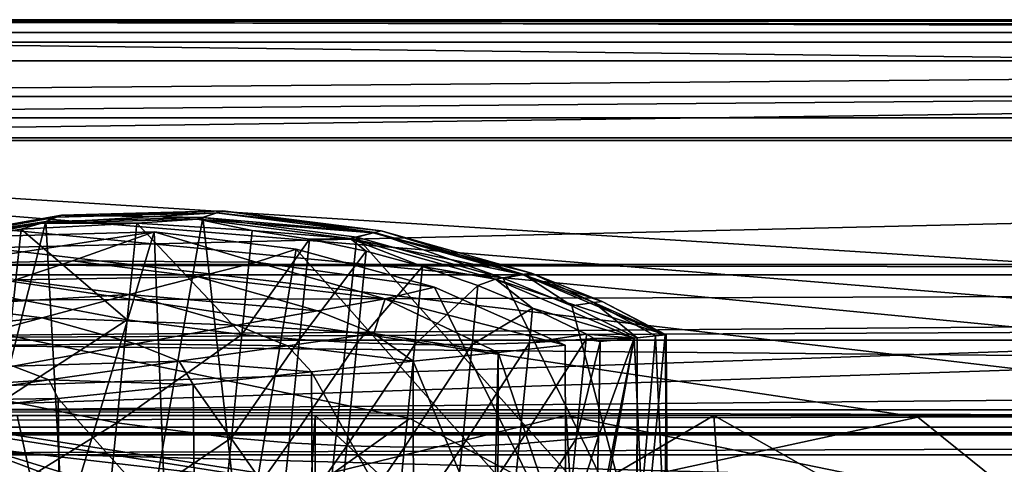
# Model space of a CAD drawing. Header units: metres. Extents: x -1204 to 0, y -809 to 0.
# Tile 25 of 145: x -1056 to -925, y -59 to 0. Entities that reach past the tile are written whole.
import ezdxf

# ---------------------------------------------------------------- set-up
doc = ezdxf.new("R2010")
doc.units = ezdxf.units.M

msp = doc.modelspace()

# ---------------------------------------------------------------- linework, layer by layer
at = {"layer": 'top'}
for points in [[(-1187.019287, -5.277068, 163.059708), (-1187.019287, -5.277068, 176.059402), (-17.019339, -5.277068, 163.059708)], [(-1187.019287, -5.277068, 176.059402), (-1187.019287, -5.277068, 2050.060059), (-17.019339, -5.277068, 163.059708)], [(-17.019339, -5.277068, 163.059708), (-1187.019287, -5.277068, 2050.060059), (-1187.019287, -5.277068, 2063.059814)], [(-17.019339, -5.277068, 2063.059814), (-17.019339, -5.277068, 2050.059814), (-1187.019287, -5.277068, 2063.059814)], [(-17.019339, -5.277068, 2050.059814), (-17.019339, -5.277068, 176.059708), (-1187.019287, -5.277068, 2063.059814)], [(-1187.019287, -5.277068, 2063.059814), (-17.019339, -5.277068, 176.059708), (-17.019339, -5.277068, 163.059708)], [(-1187.019287, -5.277068, 163.059708), (-17.019339, -5.277068, 163.059708), (-1153.019287, -32.277069, 163.059708)], [(-1153.019287, -32.277069, 2063.059814), (-17.019339, -5.277068, 2063.059814), (-1187.019287, -5.277068, 2063.059814)], [(-1153.019287, -32.277069, 163.059708), (-17.019339, -5.277068, 163.059708), (-51.019341, -32.277069, 163.059708)], [(-1153.019287, -32.277069, 2063.059814), (-51.019341, -32.277069, 2063.059814), (-17.019339, -5.277068, 2063.059814)], [(-1050.084351, -25.711277, 939.49585), (-1050.760742, -25.976763, 1053.02832), (-1071.633423, -29.716671, 1053.02832)], [(-1071.633423, -29.716671, 1053.02832), (-1071.142334, -29.48316, 939.49585), (-1050.084351, -25.711277, 939.49585)], [(-1050.760742, -25.976763, 1053.02832), (-1052.71814, -26.778875, 1155.719116), (-1071.633423, -29.716671, 1053.02832)], [(-1071.142334, -29.48316, 939.49585), (-1052.15686, -26.574686, 762.003418), (-1050.084351, -25.711277, 939.49585)], [(-1032.069214, -26.255997, 1155.719116), (-1052.71814, -26.778875, 1155.719116), (-1029.562622, -25.436636, 1053.02832)], [(-1052.71814, -26.778875, 1155.719116), (-1050.760742, -25.976763, 1053.02832), (-1029.562622, -25.436636, 1053.02832)], [(-1050.084351, -25.711277, 939.49585), (-1052.15686, -26.574686, 762.003418), (-1031.3573, -26.044889, 762.070984)], [(-1052.15686, -26.574686, 762.003418), (-1047.173706, -116.892311, 759.662781), (-1031.3573, -26.044889, 762.070984)], [(-1029.562622, -25.436636, 1053.02832), (-1050.760742, -25.976763, 1053.02832), (-1028.69812, -25.164673, 939.49585)], [(-1050.760742, -25.976763, 1053.02832), (-1050.084351, -25.711277, 939.49585), (-1028.69812, -25.164673, 939.49585)], [(-1028.69812, -25.164673, 939.49585), (-1050.084351, -25.711277, 939.49585), (-1031.3573, -26.044889, 762.070984)], [(-1047.173706, -116.892311, 759.662781), (-1020.627686, -121.229866, 759.618347), (-1031.3573, -26.044889, 762.070984)], [(-1032.069214, -26.255997, 1155.719116), (-1029.562622, -25.436636, 1053.02832), (-1008.763489, -28.060339, 1053.02832)], [(-1028.69812, -25.164673, 939.49585), (-1031.3573, -26.044889, 762.070984), (-1008.594543, -28.027124, 850.190979)], [(-1008.594543, -28.027124, 850.190979), (-1031.3573, -26.044889, 762.070984), (-1010.938416, -28.620661, 762.05658)], [(-1031.3573, -26.044889, 762.070984), (-1020.627686, -121.229866, 759.618347), (-1010.938416, -28.620661, 762.05658)], [(-1029.562622, -25.436636, 1053.02832), (-1028.69812, -25.164673, 939.49585), (-1007.713623, -27.807247, 939.49585)], [(-1008.763489, -28.060339, 1053.02832), (-1029.562622, -25.436636, 1053.02832), (-1007.713623, -27.807247, 939.49585)], [(-1007.713623, -27.807247, 939.49585), (-1028.69812, -25.164673, 939.49585), (-1008.594543, -28.027124, 850.190979)], [(-1072.672363, -30.25139, 761.854614), (-1073.059204, -109.59446, 759.786072), (-1052.15686, -26.574686, 762.003418)], [(-1073.059204, -109.59446, 759.786072), (-1047.173706, -116.892311, 759.662781), (-1052.15686, -26.574686, 762.003418)], [(-1072.672363, -30.25139, 761.854614), (-1052.15686, -26.574686, 762.003418), (-1071.142334, -29.48316, 939.49585)], [(-1052.71814, -26.778875, 1155.719116), (-1070.718262, -30.191633, 1217.504272), (-1071.633423, -29.716671, 1053.02832)], [(-1055.425781, -27.586805, 1214.265503), (-1070.718262, -30.191633, 1217.504272), (-1052.71814, -26.778875, 1155.719116)], [(-1040.082642, -26.776915, 1212.449341), (-1041.386841, -39.579273, 1213.987549), (-1055.425781, -27.586805, 1214.265503)], [(-1040.082642, -26.776915, 1212.449341), (-1055.425781, -27.586805, 1214.265503), (-1052.71814, -26.778875, 1155.719116)], [(-1040.082642, -26.776915, 1212.449341), (-1052.71814, -26.778875, 1155.719116), (-1032.069214, -26.255997, 1155.719116)], [(-1041.386841, -39.579273, 1213.987549), (-1040.082642, -26.776915, 1212.449341), (-1026.191528, -41.53653, 1213.513306)], [(-1024.806763, -27.742964, 1211.873169), (-1040.082642, -26.776915, 1212.449341), (-1032.069214, -26.255997, 1155.719116)], [(-1026.191528, -41.53653, 1213.513306), (-1040.082642, -26.776915, 1212.449341), (-1024.806763, -27.742964, 1211.873169)], [(-1024.806763, -27.742964, 1211.873169), (-1032.069214, -26.255997, 1155.719116), (-1011.810425, -28.818233, 1155.719116)], [(-1011.810425, -28.818233, 1155.719116), (-1032.069214, -26.255997, 1155.719116), (-1008.763489, -28.060339, 1053.02832)], [(-1055.425781, -27.586805, 1214.265503), (-1056.384644, -36.765598, 1215.429932), (-1070.718262, -30.191633, 1217.504272)], [(-1056.778931, -28.468987, 1279.531006), (-1037.808228, -27.956736, 1279.593994), (-1065.64624, -32.185932, 1453.190674)], [(-1037.808228, -27.956736, 1279.593994), (-1048.642944, -31.772146, 1453.190674), (-1065.64624, -32.185932, 1453.190674)], [(-1034.162354, -120.998398, 1277.180298), (-1037.808228, -27.956736, 1279.593994), (-1064.26355, -115.38324, 1277.247681)], [(-1037.808228, -27.956736, 1279.593994), (-1056.778931, -28.468987, 1279.531006), (-1064.26355, -115.38324, 1277.247681)], [(-1041.386841, -39.579273, 1213.987549), (-1056.384644, -36.765598, 1215.429932), (-1055.425781, -27.586805, 1214.265503)], [(-1048.642944, -31.772146, 1453.190674), (-1037.808228, -27.956736, 1279.593994), (-1024.291016, -31.963099, 1365.857788)], [(-1018.970886, -30.24612, 1279.58374), (-1037.808228, -27.956736, 1279.593994), (-1034.162354, -120.998398, 1277.180298)], [(-1037.808228, -27.956736, 1279.593994), (-1018.970886, -30.24612, 1279.58374), (-1024.291016, -31.963099, 1365.857788)], [(-1024.806763, -27.742964, 1211.873169), (-1017.226196, -28.892979, 1212.030884), (-1026.191528, -41.53653, 1213.513306)], [(-1017.226196, -28.892979, 1212.030884), (-1024.806763, -27.742964, 1211.873169), (-1011.810425, -28.818233, 1155.719116)], [(-1020.627686, -121.229866, 759.618347), (-973.836853, -70.232147, 761.068115), (-1010.938416, -28.620661, 762.05658)], [(-1008.763489, -28.060339, 1053.02832), (-989.029907, -33.604752, 1053.02832), (-1011.810425, -28.818233, 1155.719116)], [(-1010.938416, -28.620661, 762.05658), (-991.558472, -34.06818, 761.964722), (-1008.594543, -28.027124, 850.190979)], [(-1010.938416, -28.620661, 762.05658), (-973.836853, -70.232147, 761.068115), (-991.558472, -34.06818, 761.964722)], [(-1007.713623, -27.807247, 939.49585), (-987.802002, -33.394421, 939.49585), (-1008.763489, -28.060339, 1053.02832)], [(-987.802002, -33.394421, 939.49585), (-989.029907, -33.604752, 1053.02832), (-1008.763489, -28.060339, 1053.02832)], [(-1008.594543, -28.027124, 850.190979), (-988.831848, -33.574993, 850.190979), (-1007.713623, -27.807247, 939.49585)], [(-991.558472, -34.06818, 761.964722), (-988.831848, -33.574993, 850.190979), (-1008.594543, -28.027124, 850.190979)], [(-988.831848, -33.574993, 850.190979), (-987.802002, -33.394421, 939.49585), (-1007.713623, -27.807247, 939.49585)], [(-1017.226196, -28.892979, 1212.030884), (-1018.555237, -42.198116, 1213.630737), (-1026.191528, -41.53653, 1213.513306)], [(-1017.226196, -28.892979, 1212.030884), (-1009.70813, -30.490362, 1212.491455), (-1018.555237, -42.198116, 1213.630737)], [(-1011.810425, -28.818233, 1155.719116), (-1009.70813, -30.490362, 1212.491455), (-1017.226196, -28.892979, 1212.030884)], [(-992.592346, -34.227879, 1155.719116), (-1002.25885, -32.542252, 1213.269409), (-1011.810425, -28.818233, 1155.719116)], [(-1002.25885, -32.542252, 1213.269409), (-1009.70813, -30.490362, 1212.491455), (-1011.810425, -28.818233, 1155.719116)], [(-989.029907, -33.604752, 1053.02832), (-992.592346, -34.227879, 1155.719116), (-1011.810425, -28.818233, 1155.719116)], [(-983.266052, -70.487961, 1278.628784), (-1018.970886, -30.24612, 1279.58374), (-1034.162354, -120.998398, 1277.180298)], [(-1024.291016, -31.963099, 1365.857788), (-1018.970886, -30.24612, 1279.58374), (-1000.672791, -35.287968, 1279.500366)], [(-1000.672791, -35.287968, 1279.500366), (-1018.970886, -30.24612, 1279.58374), (-983.266052, -70.487961, 1278.628784)], [(-1009.70813, -30.490362, 1212.491455), (-1010.91095, -42.645256, 1213.986084), (-1018.555237, -42.198116, 1213.630737)], [(-1009.70813, -30.490362, 1212.491455), (-1002.25885, -32.542252, 1213.269409), (-1010.91095, -42.645256, 1213.986084)], [(-51.019341, -32.277069, 163.059708), (-56.019341, -33.616814, 163.059708), (-1153.019287, -32.277069, 163.059708)], [(-56.019341, -33.616814, 163.059708), (-1148.019287, -33.616814, 163.059708), (-1153.019287, -32.277069, 163.059708)], [(-1148.019287, -33.616814, 2063.059814), (-56.019341, -33.616814, 2063.059814), (-1153.019287, -32.277069, 2063.059814)], [(-56.019341, -33.616814, 2063.059814), (-51.019341, -32.277069, 2063.059814), (-1153.019287, -32.277069, 2063.059814)], [(-1065.64624, -32.185932, 1453.190674), (-1048.642944, -31.772146, 1453.190674), (-1056.174072, -34.296898, 1540.595581)], [(-1048.642944, -31.772146, 1453.190674), (-1031.965698, -33.906364, 1453.190796), (-1056.174072, -34.296898, 1540.595581)], [(-1031.965698, -33.906364, 1453.190796), (-1048.642944, -31.772146, 1453.190674), (-1024.291016, -31.963099, 1365.857788)], [(-1031.965698, -33.906364, 1453.190796), (-1024.291016, -31.963099, 1365.857788), (-1007.182068, -36.802269, 1365.85791)], [(-1024.291016, -31.963099, 1365.857788), (-1000.672791, -35.287968, 1279.500366), (-1007.182068, -36.802269, 1365.85791)], [(-1002.25885, -32.542252, 1213.269409), (-1003.272034, -42.873585, 1214.582642), (-1010.91095, -42.645256, 1213.986084)], [(-1002.25885, -32.542252, 1213.269409), (-994.89856, -35.055569, 1214.388184), (-1003.272034, -42.873585, 1214.582642)], [(-992.592346, -34.227879, 1155.719116), (-994.89856, -35.055569, 1214.388184), (-1002.25885, -32.542252, 1213.269409)], [(-56.019341, -33.616814, 163.059708), (-1144.359131, -37.277069, 163.059708), (-1148.019287, -33.616814, 163.059708)], [(-1148.019287, -33.616814, 2063.059814), (-1144.359131, -37.277069, 2063.059814), (-56.019341, -33.616814, 2063.059814)], [(-1143.019287, -42.277069, 163.059708), (-1144.359131, -37.277069, 163.059708), (-56.019341, -33.616814, 163.059708)], [(-1144.359131, -37.277069, 2063.059814), (-1143.019287, -42.277069, 2063.059814), (-56.019341, -33.616814, 2063.059814)], [(-59.679592, -37.277069, 163.059708), (-1143.019287, -42.277069, 163.059708), (-56.019341, -33.616814, 163.059708)], [(-56.019341, -33.616814, 2063.059814), (-1143.019287, -42.277069, 2063.059814), (-59.679592, -37.277069, 2063.059814)], [(-1056.174072, -34.296898, 1540.595581), (-1031.965698, -33.906364, 1453.190796), (-1041.125854, -36.232544, 1540.595337)], [(-1031.965698, -33.906364, 1453.190796), (-1016.153076, -38.390438, 1453.190796), (-1041.125854, -36.232544, 1540.595337)], [(-1016.153076, -38.390438, 1453.190796), (-1031.965698, -33.906364, 1453.190796), (-1007.182068, -36.802269, 1365.85791)], [(-989.029907, -33.604752, 1053.02832), (-970.074463, -41.582897, 1014.531982), (-992.592346, -34.227879, 1155.719116)], [(-991.558472, -34.06818, 761.964722), (-982.436951, -37.747082, 761.892395), (-988.831848, -33.574993, 850.190979)], [(-987.802002, -33.394421, 939.49585), (-978.425415, -37.168743, 939.49585), (-989.029907, -33.604752, 1053.02832)], [(-978.425415, -37.168743, 939.49585), (-970.074463, -41.582897, 1014.531982), (-989.029907, -33.604752, 1053.02832)], [(-988.831848, -33.574993, 850.190979), (-979.525757, -37.322491, 850.190979), (-987.802002, -33.394421, 939.49585)], [(-982.436951, -37.747082, 761.892395), (-979.525757, -37.322491, 850.190979), (-988.831848, -33.574993, 850.190979)], [(-979.525757, -37.322491, 850.190979), (-978.425415, -37.168743, 939.49585), (-987.802002, -33.394421, 939.49585)], [(-1056.174072, -34.296898, 1540.595581), (-1041.125854, -36.232544, 1540.595337), (-1065.609985, -37.701099, 1634.200928)], [(-994.89856, -35.055569, 1214.388184), (-995.653015, -42.875504, 1215.427124), (-1003.272034, -42.873585, 1214.582642)], [(-994.89856, -35.055569, 1214.388184), (-987.648926, -38.038475, 1215.881714), (-995.653015, -42.875504, 1215.427124)], [(-987.648926, -38.038475, 1215.881714), (-994.89856, -35.055569, 1214.388184), (-992.592346, -34.227879, 1155.719116)], [(-974.216187, -42.017887, 1141.18335), (-987.648926, -38.038475, 1215.881714), (-992.592346, -34.227879, 1155.719116)], [(-970.074463, -41.582897, 1014.531982), (-974.216187, -42.017887, 1141.18335), (-992.592346, -34.227879, 1155.719116)], [(-973.836853, -70.232147, 761.068115), (-982.436951, -37.747082, 761.892395), (-991.558472, -34.06818, 761.964722)], [(-1041.125854, -36.232544, 1540.595337), (-1052.625488, -39.329189, 1634.200928), (-1065.609985, -37.701099, 1634.200928)], [(-1052.625488, -39.329189, 1634.200928), (-1041.125854, -36.232544, 1540.595337), (-1026.860229, -40.289589, 1540.594849)], [(-1041.125854, -36.232544, 1540.595337), (-1016.153076, -38.390438, 1453.190796), (-1026.860229, -40.289589, 1540.594849)], [(-1000.672791, -35.287968, 1279.500366), (-983.325745, -42.975578, 1279.345459), (-1007.182068, -36.802269, 1365.85791)], [(-983.325745, -42.975578, 1279.345459), (-1000.672791, -35.287968, 1279.500366), (-983.266052, -70.487961, 1278.628784)], [(-59.679592, -37.277069, 163.059708), (-61.019341, -42.277069, 163.059708), (-1143.019287, -42.277069, 163.059708)], [(-1143.019287, -42.277069, 2063.059814), (-61.019341, -42.277069, 2063.059814), (-59.679592, -37.277069, 2063.059814)], [(-1065.609985, -37.701099, 1634.200928), (-1052.625488, -39.329189, 1634.200928), (-1076.981323, -41.802216, 1731.918945)], [(-1057.74231, -50.265778, 1218.532104), (-1056.384644, -36.765598, 1215.429932), (-1041.386841, -39.579273, 1213.987549)], [(-1016.153076, -38.390438, 1453.190796), (-1007.182068, -36.802269, 1365.85791), (-1008.712646, -41.413891, 1453.190796)], [(-1007.182068, -36.802269, 1365.85791), (-992.239441, -43.912472, 1372.984009), (-1008.712646, -41.413891, 1453.190796)], [(-1007.182068, -36.802269, 1365.85791), (-983.325745, -42.975578, 1279.345459), (-992.239441, -43.912472, 1372.984009)], [(-982.436951, -37.747082, 761.892395), (-973.798157, -41.966282, 761.804749), (-979.525757, -37.322491, 850.190979)], [(-973.836853, -70.232147, 761.068115), (-973.798157, -41.966282, 761.804749), (-982.436951, -37.747082, 761.892395)], [(-979.525757, -37.322491, 850.190979), (-969.946716, -41.569355, 887.814209), (-978.425415, -37.168743, 939.49585)], [(-973.798157, -41.966282, 761.804749), (-971.388184, -41.720867, 824.468445), (-979.525757, -37.322491, 850.190979)], [(-979.525757, -37.322491, 850.190979), (-971.388184, -41.720867, 824.468445), (-969.946716, -41.569355, 887.814209)], [(-969.946716, -41.569355, 887.814209), (-970.074463, -41.582897, 1014.531982), (-978.425415, -37.168743, 939.49585)], [(-1016.153076, -38.390438, 1453.190796), (-1008.712646, -41.413891, 1453.190796), (-1026.860229, -40.289589, 1540.594849)], [(-987.648926, -38.038475, 1215.881714), (-988.069946, -42.639935, 1216.530029), (-995.653015, -42.875504, 1215.427124)], [(-987.648926, -38.038475, 1215.881714), (-980.500977, -41.518227, 1217.805298), (-988.069946, -42.639935, 1216.530029)], [(-974.216187, -42.017887, 1141.18335), (-980.500977, -41.518227, 1217.805298), (-987.648926, -38.038475, 1215.881714)], [(-1076.981323, -41.802216, 1731.918945), (-1052.625488, -39.329189, 1634.200928), (-1066.48291, -43.060596, 1731.918945)], [(-1052.625488, -39.329189, 1634.200928), (-1040.292969, -42.761353, 1634.200928), (-1066.48291, -43.060596, 1731.918945)], [(-1057.74231, -50.265778, 1218.532104), (-1041.386841, -39.579273, 1213.987549), (-1042.760742, -53.241508, 1217.255005)], [(-1040.292969, -42.761353, 1634.200928), (-1052.625488, -39.329189, 1634.200928), (-1026.860229, -40.289589, 1540.594849)], [(-1042.760742, -53.241508, 1217.255005), (-1041.386841, -39.579273, 1213.987549), (-1026.191528, -41.53653, 1213.513306)], [(-1026.860229, -40.289589, 1540.594849), (-1020.148621, -43.023331, 1540.594604), (-1040.292969, -42.761353, 1634.200928)], [(-1026.860229, -40.289589, 1540.594849), (-1008.712646, -41.413891, 1453.190796), (-1020.148621, -43.023331, 1540.594604)], [(-1026.191528, -41.53653, 1213.513306), (-1027.570801, -55.252045, 1216.835083), (-1042.760742, -53.241508, 1217.255005)], [(-1026.191528, -41.53653, 1213.513306), (-1018.555237, -42.198116, 1213.630737), (-1027.570801, -55.252045, 1216.835083)], [(-1008.712646, -41.413891, 1453.190796), (-1003.47052, -45.092876, 1467.287842), (-1020.148621, -43.023331, 1540.594604)], [(-992.239441, -43.912472, 1372.984009), (-1003.47052, -45.092876, 1467.287842), (-1008.712646, -41.413891, 1453.190796)], [(-980.500977, -41.518227, 1217.805298), (-980.541565, -42.153816, 1217.903809), (-988.069946, -42.639935, 1216.530029)], [(-980.500977, -41.518227, 1217.805298), (-979.488708, -42.057575, 1218.119385), (-980.541565, -42.153816, 1217.903809)], [(-979.488708, -42.057575, 1218.119385), (-980.500977, -41.518227, 1217.805298), (-974.216187, -42.017887, 1141.18335)], [(-970.074463, -41.582897, 1014.531982), (-972.851196, -70.21624, 1110.677124), (-974.216187, -42.017887, 1141.18335)], [(-973.798157, -41.966282, 761.804749), (-973.814026, -70.23143, 761.559387), (-971.388184, -41.720867, 824.468445)], [(-973.814026, -70.23143, 761.559387), (-970.10968, -70.119164, 877.688171), (-971.388184, -41.720867, 824.468445)], [(-969.784058, -70.115608, 994.240784), (-972.851196, -70.21624, 1110.677124), (-970.074463, -41.582897, 1014.531982)], [(-971.388184, -41.720867, 824.468445), (-970.10968, -70.119164, 877.688171), (-969.946716, -41.569355, 887.814209)], [(-970.10968, -70.119164, 877.688171), (-969.784058, -70.115608, 994.240784), (-969.946716, -41.569355, 887.814209)], [(-969.946716, -41.569355, 887.814209), (-969.784058, -70.115608, 994.240784), (-970.074463, -41.582897, 1014.531982)], [(-61.019341, -42.277069, 163.059708), (-61.019341, -52.277039, 163.059708), (-1143.019287, -42.277069, 163.059708)], [(-1143.019287, -42.277069, 163.059708), (-61.019341, -52.277039, 163.059708), (-1143.019287, -52.277039, 163.059708)], [(-1143.019287, -42.277069, 2063.059814), (-1143.019287, -52.277039, 2063.059814), (-61.019341, -42.277069, 2063.059814)], [(-1143.019287, -52.277039, 2063.059814), (-61.019341, -52.277039, 2063.059814), (-61.019341, -42.277069, 2063.059814)], [(-1066.48291, -43.060596, 1731.918945), (-1040.292969, -42.761353, 1634.200928), (-1056.47998, -45.740643, 1731.919067)], [(-1040.292969, -42.761353, 1634.200928), (-1034.478882, -45.079746, 1634.200928), (-1056.47998, -45.740643, 1731.919067)], [(-1020.148621, -43.023331, 1540.594604), (-1034.478882, -45.079746, 1634.200928), (-1040.292969, -42.761353, 1634.200928)], [(-1020.148621, -43.023331, 1540.594604), (-1016.936523, -46.508186, 1561.296875), (-1034.478882, -45.079746, 1634.200928)], [(-1018.555237, -42.198116, 1213.630737), (-1019.933228, -55.900433, 1216.939087), (-1027.570801, -55.252045, 1216.835083)], [(-1020.148621, -43.023331, 1540.594604), (-1003.47052, -45.092876, 1467.287842), (-1016.936523, -46.508186, 1561.296875)], [(-1018.555237, -42.198116, 1213.630737), (-1010.91095, -42.645256, 1213.986084), (-1019.933228, -55.900433, 1216.939087)], [(-1010.91095, -42.645256, 1213.986084), (-1012.284912, -56.307648, 1217.253784), (-1019.933228, -55.900433, 1216.939087)], [(-1010.91095, -42.645256, 1213.986084), (-1003.272034, -42.873585, 1214.582642), (-1012.284912, -56.307648, 1217.253784)], [(-1003.272034, -42.873585, 1214.582642), (-1004.639221, -56.46896, 1217.78186), (-1012.284912, -56.307648, 1217.253784)], [(-1003.272034, -42.873585, 1214.582642), (-995.653015, -42.875504, 1215.427124), (-1004.639221, -56.46896, 1217.78186)], [(-995.653015, -42.875504, 1215.427124), (-997.010681, -56.375999, 1218.529663), (-1004.639221, -56.46896, 1217.78186)], [(-995.653015, -42.875504, 1215.427124), (-988.069946, -42.639935, 1216.530029), (-997.010681, -56.375999, 1218.529663)], [(-988.069946, -42.639935, 1216.530029), (-989.415161, -56.016518, 1219.506104), (-997.010681, -56.375999, 1218.529663)], [(-983.325745, -42.975578, 1279.345459), (-983.266052, -70.487961, 1278.628784), (-992.239441, -43.912472, 1372.984009)], [(-988.069946, -42.639935, 1216.530029), (-980.541565, -42.153816, 1217.903809), (-989.415161, -56.016518, 1219.506104)], [(-980.541565, -42.153816, 1217.903809), (-981.871216, -55.376064, 1220.722412), (-989.415161, -56.016518, 1219.506104)], [(-980.541565, -42.153816, 1217.903809), (-978.713074, -42.490788, 1218.369751), (-981.871216, -55.376064, 1220.722412)], [(-978.713074, -42.490788, 1218.369751), (-978.911438, -55.039032, 1221.272705), (-981.871216, -55.376064, 1220.722412)], [(-979.488708, -42.057575, 1218.119385), (-978.713074, -42.490788, 1218.369751), (-980.541565, -42.153816, 1217.903809)], [(-978.713074, -42.490788, 1218.369751), (-979.488708, -42.057575, 1218.119385), (-974.216187, -42.017887, 1141.18335)], [(-972.851196, -70.21624, 1110.677124), (-979.30542, -70.39653, 1226.949097), (-974.216187, -42.017887, 1141.18335)], [(-974.216187, -42.017887, 1141.18335), (-979.30542, -70.39653, 1226.949097), (-979.221008, -67.635269, 1225.742676)], [(-974.216187, -42.017887, 1141.18335), (-979.221008, -67.635269, 1225.742676), (-978.911438, -55.039032, 1221.272705)], [(-978.713074, -42.490788, 1218.369751), (-974.216187, -42.017887, 1141.18335), (-978.911438, -55.039032, 1221.272705)], [(-973.798157, -41.966282, 761.804749), (-973.836853, -70.232147, 761.068115), (-973.814026, -70.23143, 761.559387)], [(-1003.47052, -45.092876, 1467.287842), (-992.239441, -43.912472, 1372.984009), (-992.84021, -70.64312, 1378.559448)], [(-992.239441, -43.912472, 1372.984009), (-992.256165, -70.636169, 1373.141357), (-992.84021, -70.64312, 1378.559448)], [(-983.266052, -70.487961, 1278.628784), (-992.256165, -70.636169, 1373.141357), (-992.239441, -43.912472, 1372.984009)], [(-1056.47998, -45.740643, 1731.919067), (-1034.478882, -45.079746, 1634.200928), (-1051.747681, -47.558739, 1731.919189)], [(-1034.478882, -45.079746, 1634.200928), (-1032.628662, -48.157501, 1654.947876), (-1051.747681, -47.558739, 1731.919189)], [(-1016.936523, -46.508186, 1561.296875), (-1032.628662, -48.157501, 1654.947876), (-1034.478882, -45.079746, 1634.200928)], [(-1016.936523, -46.508186, 1561.296875), (-1003.47052, -45.092876, 1467.287842), (-1003.417297, -70.709328, 1466.88208)], [(-1003.47052, -45.092876, 1467.287842), (-992.84021, -70.64312, 1378.559448), (-1003.417297, -70.709328, 1466.88208)], [(-1056.47998, -45.740643, 1731.919067), (-1051.747681, -47.558739, 1731.919189), (-1074.879517, -49.051888, 1829.632446)], [(-1032.628662, -48.157501, 1654.947876), (-1016.936523, -46.508186, 1561.296875), (-1016.801514, -70.629868, 1560.426392)], [(-1016.936523, -46.508186, 1561.296875), (-1003.417297, -70.709328, 1466.88208), (-1016.801514, -70.629868, 1560.426392)], [(-1074.879517, -49.051888, 1829.632446), (-1051.747681, -47.558739, 1731.919189), (-1071.391113, -50.345684, 1829.632568)], [(-1071.391113, -50.345684, 1829.632568), (-1051.747681, -47.558739, 1731.919189), (-1050.538818, -50.039967, 1748.195557)], [(-1051.747681, -47.558739, 1731.919189), (-1032.628662, -48.157501, 1654.947876), (-1050.538818, -50.039967, 1748.195557)], [(-1050.538818, -50.039967, 1748.195557), (-1032.628662, -48.157501, 1654.947876), (-1032.4198, -70.308777, 1653.783447)], [(-1032.628662, -48.157501, 1654.947876), (-1016.801514, -70.629868, 1560.426392), (-1032.4198, -70.308777, 1653.783447)], [(-1050.538818, -50.039967, 1748.195557), (-1070.658325, -52.154659, 1840.995117), (-1071.391113, -50.345684, 1829.632568)], [(-1070.658325, -52.154659, 1840.995117), (-1050.538818, -50.039967, 1748.195557), (-1050.283447, -69.651024, 1746.944946)], [(-1059.053711, -63.306774, 1223.233887), (-1057.74231, -50.265778, 1218.532104), (-1042.760742, -53.241508, 1217.255005)], [(-1050.538818, -50.039967, 1748.195557), (-1032.4198, -70.308777, 1653.783447), (-1050.283447, -69.651024, 1746.944946)], [(-1070.658325, -52.154659, 1840.995117), (-1050.283447, -69.651024, 1746.944946), (-1070.40564, -68.533318, 1839.893799)], [(-983.207947, -52.277039, 2039.156006), (-654.023987, -52.277058, 2033.823975), (-1143.019287, -52.277039, 2063.059814)], [(-654.023987, -52.277058, 2033.823975), (-592.221802, -52.277039, 2035.05957), (-1143.019287, -52.277039, 2063.059814)], [(-1143.019287, -52.277039, 2063.059814), (-592.221802, -52.277039, 2035.05957), (-61.019341, -52.277039, 2063.059814)], [(-61.019341, -52.277039, 163.059708), (-606.323853, -52.2771, 178.815674), (-1143.019287, -52.277039, 163.059708)], [(-606.323853, -52.2771, 178.815674), (-633.015381, -52.277081, 179.837662), (-1143.019287, -52.277039, 163.059708)], [(-1143.019287, -52.277039, 163.059708), (-633.015381, -52.277081, 179.837662), (-659.4505, -52.277069, 183.125763)], [(-1055.940308, -52.277039, 2044.420044), (-983.207947, -52.277039, 2039.156006), (-1143.019287, -52.277039, 2063.059814)], [(-659.4505, -52.277069, 183.125763), (-685.299866, -52.277077, 188.600677), (-1143.019287, -52.277039, 163.059708)], [(-685.299866, -52.277077, 188.600677), (-963.641235, -52.277069, 204.667847), (-1143.019287, -52.277039, 163.059708)], [(-1143.019287, -52.277039, 163.059708), (-963.641235, -52.277069, 204.667847), (-1016.487488, -52.277069, 202.070496)], [(-1016.487488, -52.277069, 202.070496), (-1072.932007, -52.277069, 204.683533), (-1143.019287, -52.277039, 163.059708)], [(-1055.940308, -52.277039, 2044.420044), (-1122.515015, -63.719326, 2043.042236), (-1052.281006, -69.152084, 2041.30542)], [(-1072.932007, -52.277069, 204.683533), (-1045.534668, -62.522507, 202.68898), (-1072.945068, -62.548901, 204.68486)], [(-1016.487488, -52.277069, 202.070496), (-1017.005859, -60.974983, 202.068085), (-1072.932007, -52.277069, 204.683533)], [(-1017.005859, -60.974983, 202.068085), (-1045.534668, -62.522507, 202.68898), (-1072.932007, -52.277069, 204.683533)], [(-1042.760742, -53.241508, 1217.255005), (-1044.086304, -66.423828, 1222.140503), (-1059.053711, -63.306774, 1223.233887)], [(-983.207947, -52.277039, 2039.156006), (-1055.940308, -52.277039, 2044.420044), (-1052.281006, -69.152084, 2041.30542)], [(-1052.281006, -69.152084, 2041.30542), (-982.146667, -70.034477, 2035.890137), (-983.207947, -52.277039, 2039.156006)], [(-1027.570801, -55.252045, 1216.835083), (-1044.086304, -66.423828, 1222.140503), (-1042.760742, -53.241508, 1217.255005)], [(-1017.005859, -60.974983, 202.068085), (-1016.487488, -52.277069, 202.070496), (-1016.487488, -71.619896, 202.070496)], [(-1016.487488, -71.619896, 202.070496), (-1016.487488, -52.277069, 202.070496), (-995.825073, -71.262817, 202.531296)], [(-1016.487488, -52.277069, 202.070496), (-963.641235, -52.277069, 204.667847), (-995.825073, -71.262817, 202.531296)], [(-963.641235, -52.277069, 204.667847), (-962.375671, -70.230675, 204.787323), (-995.825073, -71.262817, 202.531296)], [(-982.146667, -70.034477, 2035.890137), (-913.833862, -66.547203, 2026.555908), (-983.207947, -52.277039, 2039.156006)], [(-983.207947, -52.277039, 2039.156006), (-913.833862, -66.547203, 2026.555908), (-911.052795, -52.277039, 2028.605713)], [(-746.517639, -52.277111, 2027.334717), (-715.730286, -52.277092, 2030.115234), (-983.207947, -52.277039, 2039.156006)], [(-715.730286, -52.277092, 2030.115234), (-654.023987, -52.277058, 2033.823975), (-983.207947, -52.277039, 2039.156006)], [(-983.207947, -52.277039, 2039.156006), (-911.052795, -52.277039, 2028.605713), (-746.517639, -52.277111, 2027.334717)], [(-911.227234, -52.277069, 211.896362), (-928.88092, -71.840714, 208.935944), (-963.641235, -52.277069, 204.667847)], [(-928.88092, -71.840714, 208.935944), (-962.375671, -70.230675, 204.787323), (-963.641235, -52.277069, 204.667847)], [(-685.299866, -52.277077, 188.600677), (-710.253906, -52.277069, 196.119995), (-963.641235, -52.277069, 204.667847)], [(-710.253906, -52.277069, 196.119995), (-911.227234, -52.277069, 211.896362), (-963.641235, -52.277069, 204.667847)], [(-895.673401, -76.271492, 214.95517), (-928.88092, -71.840714, 208.935944), (-911.227234, -52.277069, 211.896362)], [(-1027.570801, -55.252045, 1216.835083), (-1028.901245, -68.480827, 1221.781006), (-1044.086304, -66.423828, 1222.140503)], [(-1027.570801, -55.252045, 1216.835083), (-1019.933228, -55.900433, 1216.939087), (-1028.901245, -68.480827, 1221.781006)], [(-1019.933228, -55.900433, 1216.939087), (-1021.26239, -69.117706, 1221.869995), (-1028.901245, -68.480827, 1221.781006)], [(-1019.933228, -55.900433, 1216.939087), (-1012.284912, -56.307648, 1217.253784), (-1021.26239, -69.117706, 1221.869995)], [(-997.010681, -56.375999, 1218.529663), (-989.415161, -56.016518, 1219.506104), (-998.322144, -69.417267, 1223.231812)], [(-989.415161, -56.016518, 1219.506104), (-990.715759, -68.94973, 1224.067871), (-998.322144, -69.417267, 1223.231812)], [(-989.415161, -56.016518, 1219.506104), (-981.871216, -55.376064, 1220.722412), (-990.715759, -68.94973, 1224.067871)], [(-981.871216, -55.376064, 1220.722412), (-983.158264, -68.17469, 1225.109131), (-990.715759, -68.94973, 1224.067871)], [(-981.871216, -55.376064, 1220.722412), (-978.911438, -55.039032, 1221.272705), (-983.158264, -68.17469, 1225.109131)], [(-978.911438, -55.039032, 1221.272705), (-979.221008, -67.635269, 1225.742676), (-983.158264, -68.17469, 1225.109131)], [(-1012.284912, -56.307648, 1217.253784), (-1013.610596, -69.490105, 1222.139404), (-1021.26239, -69.117706, 1221.869995)], [(-1012.284912, -56.307648, 1217.253784), (-1004.639221, -56.46896, 1217.78186), (-1013.610596, -69.490105, 1222.139404)], [(-1004.639221, -56.46896, 1217.78186), (-1005.959045, -69.592972, 1222.591675), (-1013.610596, -69.490105, 1222.139404)], [(-1004.639221, -56.46896, 1217.78186), (-997.010681, -56.375999, 1218.529663), (-1005.959045, -69.592972, 1222.591675)], [(-997.010681, -56.375999, 1218.529663), (-998.322144, -69.417267, 1223.231812), (-1005.959045, -69.592972, 1222.591675)]]:
    msp.add_3dface(points, dxfattribs=at)
at = {"layer": 'top0123410'}
for points in [[(-1204.021118, 0.18392, 2111.693115), (-0.021163, 0.18392, 2111.693115), (-1204.021118, 0.18392, 2051.693115)], [(-0.021163, 0.18392, 2111.693115), (-0.021163, 0.18392, 2051.693115), (-1204.021118, 0.18392, 2051.693115)], [(-0.021163, 0.18392, 2051.693115), (-1188.021118, -15.81608, 2051.693115), (-1204.021118, 0.18392, 2051.693115)], [(-1201.021118, -2.81608, 2111.693115), (-3.021163, -2.81608, 2111.693115), (-1204.021118, 0.18392, 2111.693115)], [(-3.021163, -2.81608, 2111.693115), (-0.021163, 0.18392, 2111.693115), (-1204.021118, 0.18392, 2111.693115)], [(-16.021164, -15.81608, 2051.693115), (-1188.021118, -15.81608, 2051.693115), (-0.021163, 0.18392, 2051.693115)], [(-1191.021118, -12.81608, 2054.693115), (-3.021163, -2.81608, 2054.693115), (-1201.021118, -2.81608, 2054.693115)], [(-1201.021118, -2.81608, 2054.693115), (-3.021163, -2.81608, 2054.693115), (-1201.021118, -2.81608, 2111.693115)], [(-3.021163, -2.81608, 2054.693115), (-3.021163, -2.81608, 2111.693115), (-1201.021118, -2.81608, 2111.693115)], [(-1191.021118, -12.81608, 2054.693115), (-13.021163, -12.81608, 2054.693115), (-3.021163, -2.81608, 2054.693115)], [(-1191.021118, -12.81608, 2066.693115), (-1152.32312, -51.514099, 2066.693115), (-13.021163, -12.81608, 2066.693115)], [(-13.021163, -12.81608, 2054.693115), (-1191.021118, -12.81608, 2054.693115), (-13.021163, -12.81608, 2066.693115)], [(-1191.021118, -12.81608, 2054.693115), (-1191.021118, -12.81608, 2066.693115), (-13.021163, -12.81608, 2066.693115)], [(-1152.32312, -51.514099, 2066.693115), (-51.719181, -51.514099, 2066.693115), (-13.021163, -12.81608, 2066.693115)], [(-1188.021118, -15.81608, 2051.693115), (-16.021164, -15.81608, 2051.693115), (-1188.021118, -15.81608, 2063.693115)], [(-16.021164, -15.81608, 2051.693115), (-16.021164, -15.81608, 2063.693115), (-1188.021118, -15.81608, 2063.693115)], [(-16.021164, -15.81608, 2063.693115), (-1150.021118, -53.816078, 2063.693115), (-1188.021118, -15.81608, 2063.693115)], [(-54.021164, -53.816078, 2063.693115), (-1150.021118, -53.816078, 2063.693115), (-16.021164, -15.81608, 2063.693115)], [(-51.719181, -51.514099, 2066.693115), (-1152.32312, -51.514099, 2066.693115), (-54.779949, -54.574863, 2078.116211)], [(-1152.32312, -51.514099, 2066.693115), (-1149.262329, -54.574863, 2078.116211), (-54.779949, -54.574863, 2078.116211)], [(-1146.364624, -57.472641, 2077.3396), (-1150.021118, -53.816078, 2063.693115), (-54.021164, -53.816078, 2063.693115)], [(-54.779949, -54.574863, 2078.116211), (-1149.262329, -54.574863, 2078.116211), (-54.874638, -54.669037, 2078.467529)], [(-1149.262329, -54.574863, 2078.116211), (-1149.167725, -54.669037, 2078.467529), (-54.874638, -54.669037, 2078.467529)], [(-54.874638, -54.669037, 2078.467529), (-1149.167725, -54.669037, 2078.467529), (-54.970287, -54.763138, 2078.818848)], [(-1149.167725, -54.669037, 2078.467529), (-1149.072021, -54.763138, 2078.818848), (-54.970287, -54.763138, 2078.818848)], [(-54.970287, -54.763138, 2078.818848), (-1149.072021, -54.763138, 2078.818848), (-55.062557, -54.857471, 2079.170898)], [(-1149.072021, -54.763138, 2078.818848), (-1148.979736, -54.857471, 2079.170898), (-55.062557, -54.857471, 2079.170898)], [(-57.677727, -57.472641, 2077.3396), (-1146.364624, -57.472641, 2077.3396), (-54.021164, -53.816078, 2063.693115)], [(-55.062557, -54.857471, 2079.170898), (-1148.979736, -54.857471, 2079.170898), (-62.500916, -83.822968, 2099.452637)], [(-1148.979736, -54.857471, 2079.170898), (-1143.290527, -78.174026, 2095.497314), (-62.500916, -83.822968, 2099.452637)], [(-1146.364624, -57.472641, 2077.3396), (-57.677727, -57.472641, 2077.3396), (-1140.89856, -80.469208, 2093.442139)], [(-57.677727, -57.472641, 2077.3396), (-63.143745, -80.469208, 2093.442139), (-1140.89856, -80.469208, 2093.442139)]]:
    msp.add_3dface(points, dxfattribs=at)
at = {"layer": 'top0123459'}
for points in [[(0, 0), (-1204.042358, 0), (-1.527202, -1.527202, 175)], [(-1204.042358, 0), (-1202.515137, -1.527202, 175), (-1.527202, -1.527202, 175)], [(-1204.042358, 0), (0, 0), (-1194.042358, -10)], [(-1194.042358, -10), (0, 0), (-10, -10)], [(-1.527202, -1.527202, 175), (-1202.515137, -1.527202, 175), (-20.421591, -15.461353, 175)], [(-20.421591, -15.461353, 175), (-1202.515137, -1.527202, 175), (-1183.620728, -15.461353, 175)], [(-1194.042358, -10, 90), (-1194.042358, -10), (-10, -10, 90)], [(-1194.042358, -10), (-10, -10), (-10, -10, 90)], [(-1194.042358, -794.032166, 90), (-1194.042358, -10, 90), (-887.021179, -753.244812, 90)], [(-887.021179, -753.244812, 90), (-1194.042358, -10, 90), (-633.427063, -638.481384, 90)], [(-1194.042358, -10, 90), (-626.241211, -632.856445, 90), (-633.427063, -638.481384, 90)], [(-10, -10, 90), (-602.021179, -625.846375, 90), (-1194.042358, -10, 90)], [(-602.021179, -625.846375, 90), (-610.037109, -626.560547, 90), (-1194.042358, -10, 90)], [(-1194.042358, -10, 90), (-610.037109, -626.560547, 90), (-618.258606, -628.853394, 90)], [(-618.258606, -628.853394, 90), (-626.241211, -632.856445, 90), (-1194.042358, -10, 90)], [(-802.367859, -52.29002, 163.059708), (-734.311157, -52.230015, 163.059708), (-1183.620728, -15.461353, 163.059708)], [(-734.311157, -52.230015, 163.059708), (-602.021118, -52.186188, 163.059708), (-1183.620728, -15.461353, 163.059708)], [(-1183.620728, -15.461353, 163.059708), (-602.021118, -52.186188, 163.059708), (-20.421591, -15.461353, 163.059708)], [(-1072.352661, -52.944355, 163.059708), (-1003.922424, -52.689594, 163.059708), (-1183.620728, -15.461353, 163.059708)], [(-1003.922424, -52.689594, 163.059708), (-936.588013, -52.50901, 163.059708), (-1183.620728, -15.461353, 163.059708)], [(-1183.620728, -15.461353, 163.059708), (-936.588013, -52.50901, 163.059708), (-870.316284, -52.381512, 163.059708)], [(-870.316284, -52.381512, 163.059708), (-802.367859, -52.29002, 163.059708), (-1183.620728, -15.461353, 163.059708)], [(-1183.620728, -15.461353, 163.059708), (-20.421591, -15.461353, 163.059708), (-1183.620728, -15.461353, 175)], [(-20.421591, -15.461353, 163.059708), (-20.421591, -15.461353, 175), (-1183.620728, -15.461353, 175)], [(-1003.922424, -52.689594, 163.059708), (-1072.352661, -52.944355, 163.059708), (-1016.570801, -61.680683, 140.713791)], [(-1072.352661, -52.944355, 163.059708), (-1060.670044, -56.569725, 152.015396), (-1016.570801, -61.680683, 140.713791)], [(-1003.922424, -52.689594, 163.059708), (-1016.570801, -61.680683, 140.713791), (-984.710266, -62.921486, 140.86116)], [(-936.588013, -52.50901, 163.059708), (-1003.922424, -52.689594, 163.059708), (-984.710266, -62.921486, 140.86116)], [(-936.588013, -52.50901, 163.059708), (-984.710266, -62.921486, 140.86116), (-920.969238, -65.092171, 141.089432)], [(-870.316284, -52.381512, 163.059708), (-936.588013, -52.50901, 163.059708), (-920.969238, -65.092171, 141.089432)], [(-1060.670044, -56.569725, 152.015396), (-1080.268066, -58.869572, 140.341736), (-1048.423706, -60.33168, 140.541092)], [(-1016.570801, -61.680683, 140.713791), (-1060.670044, -56.569725, 152.015396), (-1048.423706, -60.33168, 140.541092)]]:
    msp.add_3dface(points, dxfattribs=at)

doc.saveas('drawing.dxf')
